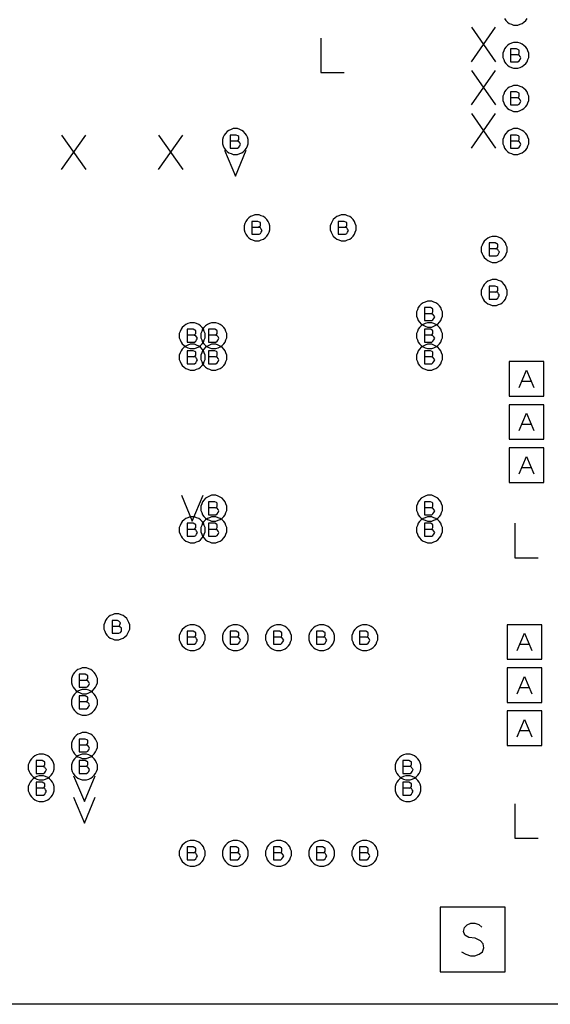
# Model space of a CAD drawing. Extents: x 28 to 61, y 25 to 46.
# Tile 4 of 50: x 33.3 to 34.5, y 29.7 to 31.9. Entities that reach past the tile are written whole.
import ezdxf

# ---------------------------------------------------------------- set-up
doc = ezdxf.new("R2010")
doc.units = 0
doc.layers.add('RVP8-IFD_F_fab', color=2, linetype='CONTINUOUS')

msp = doc.modelspace()

# ---------------------------------------------------------------- linework, layer by layer
at = {"layer": 'RVP8-IFD_F_fab'}
for points in [[(32.23, 29.66), (32.23, 33.66), (41.23, 33.66), (41.23, 29.66), (32.23, 29.66)], [(34.46, 31.86), (34.46, 31.865), (34.458, 31.87), (34.456, 31.875), (34.453, 31.879), (34.449, 31.883), (34.445, 31.886), (34.44, 31.888), (34.435, 31.89), (34.43, 31.89), (34.425, 31.89), (34.42, 31.888), (34.415, 31.886), (34.411, 31.883), (34.407, 31.879), (34.404, 31.875), (34.402, 31.87), (34.4, 31.865), (34.4, 31.86), (34.4, 31.855), (34.402, 31.85), (34.404, 31.845), (34.407, 31.841), (34.411, 31.837), (34.415, 31.834), (34.42, 31.832), (34.425, 31.83), (34.43, 31.83), (34.435, 31.83), (34.44, 31.832), (34.445, 31.834), (34.449, 31.837), (34.453, 31.841), (34.456, 31.845), (34.458, 31.85), (34.46, 31.855), (34.46, 31.86)], [(34.46, 31.76), (34.46, 31.765), (34.458, 31.77), (34.456, 31.775), (34.453, 31.779), (34.449, 31.783), (34.445, 31.786), (34.44, 31.788), (34.435, 31.79), (34.43, 31.79), (34.425, 31.79), (34.42, 31.788), (34.415, 31.786), (34.411, 31.783), (34.407, 31.779), (34.404, 31.775), (34.402, 31.77), (34.4, 31.765), (34.4, 31.76), (34.4, 31.755), (34.402, 31.75), (34.404, 31.745), (34.407, 31.741), (34.411, 31.737), (34.415, 31.734), (34.42, 31.732), (34.425, 31.73), (34.43, 31.73), (34.435, 31.73), (34.44, 31.732), (34.445, 31.734), (34.449, 31.737), (34.453, 31.741), (34.456, 31.745), (34.458, 31.75), (34.46, 31.755), (34.46, 31.76)], [(33.81, 31.66), (33.81, 31.665), (33.808, 31.67), (33.806, 31.675), (33.803, 31.679), (33.799, 31.683), (33.795, 31.686), (33.79, 31.688), (33.785, 31.69), (33.78, 31.69), (33.775, 31.69), (33.77, 31.688), (33.765, 31.686), (33.761, 31.683), (33.757, 31.679), (33.754, 31.675), (33.752, 31.67), (33.75, 31.665), (33.75, 31.66), (33.75, 31.655), (33.752, 31.65), (33.754, 31.645), (33.757, 31.641), (33.761, 31.637), (33.765, 31.634), (33.77, 31.632), (33.775, 31.63), (33.78, 31.63), (33.785, 31.63), (33.79, 31.632), (33.795, 31.634), (33.799, 31.637), (33.803, 31.641), (33.806, 31.645), (33.808, 31.65), (33.81, 31.655), (33.81, 31.66)], [(34.46, 31.66), (34.46, 31.665), (34.458, 31.67), (34.456, 31.675), (34.453, 31.679), (34.449, 31.683), (34.445, 31.686), (34.44, 31.688), (34.435, 31.69), (34.43, 31.69), (34.425, 31.69), (34.42, 31.688), (34.415, 31.686), (34.411, 31.683), (34.407, 31.679), (34.404, 31.675), (34.402, 31.67), (34.4, 31.665), (34.4, 31.66), (34.4, 31.655), (34.402, 31.65), (34.404, 31.645), (34.407, 31.641), (34.411, 31.637), (34.415, 31.634), (34.42, 31.632), (34.425, 31.63), (34.43, 31.63), (34.435, 31.63), (34.44, 31.632), (34.445, 31.634), (34.449, 31.637), (34.453, 31.641), (34.456, 31.645), (34.458, 31.65), (34.46, 31.655), (34.46, 31.66)], [(33.86, 31.46), (33.86, 31.465), (33.858, 31.47), (33.856, 31.475), (33.853, 31.479), (33.849, 31.483), (33.845, 31.486), (33.84, 31.488), (33.835, 31.49), (33.83, 31.49), (33.825, 31.49), (33.82, 31.488), (33.815, 31.486), (33.811, 31.483), (33.807, 31.479), (33.804, 31.475), (33.802, 31.47), (33.8, 31.465), (33.8, 31.46), (33.8, 31.455), (33.802, 31.45), (33.804, 31.445), (33.807, 31.441), (33.811, 31.437), (33.815, 31.434), (33.82, 31.432), (33.825, 31.43), (33.83, 31.43), (33.835, 31.43), (33.84, 31.432), (33.845, 31.434), (33.849, 31.437), (33.853, 31.441), (33.856, 31.445), (33.858, 31.45), (33.86, 31.455), (33.86, 31.46)], [(34.06, 31.46), (34.06, 31.465), (34.058, 31.47), (34.056, 31.475), (34.053, 31.479), (34.049, 31.483), (34.045, 31.486), (34.04, 31.488), (34.035, 31.49), (34.03, 31.49), (34.025, 31.49), (34.02, 31.488), (34.015, 31.486), (34.011, 31.483), (34.007, 31.479), (34.004, 31.475), (34.002, 31.47), (34, 31.465), (34, 31.46), (34, 31.455), (34.002, 31.45), (34.004, 31.445), (34.007, 31.441), (34.011, 31.437), (34.015, 31.434), (34.02, 31.432), (34.025, 31.43), (34.03, 31.43), (34.035, 31.43), (34.04, 31.432), (34.045, 31.434), (34.049, 31.437), (34.053, 31.441), (34.056, 31.445), (34.058, 31.45), (34.06, 31.455), (34.06, 31.46)], [(34.41, 31.41), (34.41, 31.415), (34.408, 31.42), (34.406, 31.425), (34.403, 31.429), (34.399, 31.433), (34.395, 31.436), (34.39, 31.438), (34.385, 31.44), (34.38, 31.44), (34.375, 31.44), (34.37, 31.438), (34.365, 31.436), (34.361, 31.433), (34.357, 31.429), (34.354, 31.425), (34.352, 31.42), (34.35, 31.415), (34.35, 31.41), (34.35, 31.405), (34.352, 31.4), (34.354, 31.395), (34.357, 31.391), (34.361, 31.387), (34.365, 31.384), (34.37, 31.382), (34.375, 31.38), (34.38, 31.38), (34.385, 31.38), (34.39, 31.382), (34.395, 31.384), (34.399, 31.387), (34.403, 31.391), (34.406, 31.395), (34.408, 31.4), (34.41, 31.405), (34.41, 31.41)], [(34.41, 31.31), (34.41, 31.315), (34.408, 31.32), (34.406, 31.325), (34.403, 31.329), (34.399, 31.333), (34.395, 31.336), (34.39, 31.338), (34.385, 31.34), (34.38, 31.34), (34.375, 31.34), (34.37, 31.338), (34.365, 31.336), (34.361, 31.333), (34.357, 31.329), (34.354, 31.325), (34.352, 31.32), (34.35, 31.315), (34.35, 31.31), (34.35, 31.305), (34.352, 31.3), (34.354, 31.295), (34.357, 31.291), (34.361, 31.287), (34.365, 31.284), (34.37, 31.282), (34.375, 31.28), (34.38, 31.28), (34.385, 31.28), (34.39, 31.282), (34.395, 31.284), (34.399, 31.287), (34.403, 31.291), (34.406, 31.295), (34.408, 31.3), (34.41, 31.305), (34.41, 31.31)], [(34.26, 31.26), (34.26, 31.265), (34.258, 31.27), (34.256, 31.275), (34.253, 31.279), (34.249, 31.283), (34.245, 31.286), (34.24, 31.288), (34.235, 31.29), (34.23, 31.29), (34.225, 31.29), (34.22, 31.288), (34.215, 31.286), (34.211, 31.283), (34.207, 31.279), (34.204, 31.275), (34.202, 31.27), (34.2, 31.265), (34.2, 31.26), (34.2, 31.255), (34.202, 31.25), (34.204, 31.245), (34.207, 31.241), (34.211, 31.237), (34.215, 31.234), (34.22, 31.232), (34.225, 31.23), (34.23, 31.23), (34.235, 31.23), (34.24, 31.232), (34.245, 31.234), (34.249, 31.237), (34.253, 31.241), (34.256, 31.245), (34.258, 31.25), (34.26, 31.255), (34.26, 31.26)], [(33.71, 31.21), (33.71, 31.215), (33.708, 31.22), (33.706, 31.225), (33.703, 31.229), (33.699, 31.233), (33.695, 31.236), (33.69, 31.238), (33.685, 31.24), (33.68, 31.24), (33.675, 31.24), (33.67, 31.238), (33.665, 31.236), (33.661, 31.233), (33.657, 31.229), (33.654, 31.225), (33.652, 31.22), (33.65, 31.215), (33.65, 31.21), (33.65, 31.205), (33.652, 31.2), (33.654, 31.195), (33.657, 31.191), (33.661, 31.187), (33.665, 31.184), (33.67, 31.182), (33.675, 31.18), (33.68, 31.18), (33.685, 31.18), (33.69, 31.182), (33.695, 31.184), (33.699, 31.187), (33.703, 31.191), (33.706, 31.195), (33.708, 31.2), (33.71, 31.205), (33.71, 31.21)], [(33.76, 31.21), (33.76, 31.215), (33.758, 31.22), (33.756, 31.225), (33.753, 31.229), (33.749, 31.233), (33.745, 31.236), (33.74, 31.238), (33.735, 31.24), (33.73, 31.24), (33.725, 31.24), (33.72, 31.238), (33.715, 31.236), (33.711, 31.233), (33.707, 31.229), (33.704, 31.225), (33.702, 31.22), (33.7, 31.215), (33.7, 31.21), (33.7, 31.205), (33.702, 31.2), (33.704, 31.195), (33.707, 31.191), (33.711, 31.187), (33.715, 31.184), (33.72, 31.182), (33.725, 31.18), (33.73, 31.18), (33.735, 31.18), (33.74, 31.182), (33.745, 31.184), (33.749, 31.187), (33.753, 31.191), (33.756, 31.195), (33.758, 31.2), (33.76, 31.205), (33.76, 31.21)], [(34.26, 31.21), (34.26, 31.215), (34.258, 31.22), (34.256, 31.225), (34.253, 31.229), (34.249, 31.233), (34.245, 31.236), (34.24, 31.238), (34.235, 31.24), (34.23, 31.24), (34.225, 31.24), (34.22, 31.238), (34.215, 31.236), (34.211, 31.233), (34.207, 31.229), (34.204, 31.225), (34.202, 31.22), (34.2, 31.215), (34.2, 31.21), (34.2, 31.205), (34.202, 31.2), (34.204, 31.195), (34.207, 31.191), (34.211, 31.187), (34.215, 31.184), (34.22, 31.182), (34.225, 31.18), (34.23, 31.18), (34.235, 31.18), (34.24, 31.182), (34.245, 31.184), (34.249, 31.187), (34.253, 31.191), (34.256, 31.195), (34.258, 31.2), (34.26, 31.205), (34.26, 31.21)], [(33.71, 31.16), (33.71, 31.165), (33.708, 31.17), (33.706, 31.175), (33.703, 31.179), (33.699, 31.183), (33.695, 31.186), (33.69, 31.188), (33.685, 31.19), (33.68, 31.19), (33.675, 31.19), (33.67, 31.188), (33.665, 31.186), (33.661, 31.183), (33.657, 31.179), (33.654, 31.175), (33.652, 31.17), (33.65, 31.165), (33.65, 31.16), (33.65, 31.155), (33.652, 31.15), (33.654, 31.145), (33.657, 31.141), (33.661, 31.137), (33.665, 31.134), (33.67, 31.132), (33.675, 31.13), (33.68, 31.13), (33.685, 31.13), (33.69, 31.132), (33.695, 31.134), (33.699, 31.137), (33.703, 31.141), (33.706, 31.145), (33.708, 31.15), (33.71, 31.155), (33.71, 31.16)], [(33.76, 31.16), (33.76, 31.165), (33.758, 31.17), (33.756, 31.175), (33.753, 31.179), (33.749, 31.183), (33.745, 31.186), (33.74, 31.188), (33.735, 31.19), (33.73, 31.19), (33.725, 31.19), (33.72, 31.188), (33.715, 31.186), (33.711, 31.183), (33.707, 31.179), (33.704, 31.175), (33.702, 31.17), (33.7, 31.165), (33.7, 31.16), (33.7, 31.155), (33.702, 31.15), (33.704, 31.145), (33.707, 31.141), (33.711, 31.137), (33.715, 31.134), (33.72, 31.132), (33.725, 31.13), (33.73, 31.13), (33.735, 31.13), (33.74, 31.132), (33.745, 31.134), (33.749, 31.137), (33.753, 31.141), (33.756, 31.145), (33.758, 31.15), (33.76, 31.155), (33.76, 31.16)], [(34.26, 31.16), (34.26, 31.165), (34.258, 31.17), (34.256, 31.175), (34.253, 31.179), (34.249, 31.183), (34.245, 31.186), (34.24, 31.188), (34.235, 31.19), (34.23, 31.19), (34.225, 31.19), (34.22, 31.188), (34.215, 31.186), (34.211, 31.183), (34.207, 31.179), (34.204, 31.175), (34.202, 31.17), (34.2, 31.165), (34.2, 31.16), (34.2, 31.155), (34.202, 31.15), (34.204, 31.145), (34.207, 31.141), (34.211, 31.137), (34.215, 31.134), (34.22, 31.132), (34.225, 31.13), (34.23, 31.13), (34.235, 31.13), (34.24, 31.132), (34.245, 31.134), (34.249, 31.137), (34.253, 31.141), (34.256, 31.145), (34.258, 31.15), (34.26, 31.155), (34.26, 31.16)], [(34.415, 31.07), (34.495, 31.07), (34.495, 31.15), (34.415, 31.15), (34.415, 31.07)], [(34.415, 30.97), (34.495, 30.97), (34.495, 31.05), (34.415, 31.05), (34.415, 30.97)], [(34.415, 30.87), (34.495, 30.87), (34.495, 30.95), (34.415, 30.95), (34.415, 30.87)], [(33.76, 30.81), (33.76, 30.815), (33.758, 30.82), (33.756, 30.825), (33.753, 30.829), (33.749, 30.833), (33.745, 30.836), (33.74, 30.838), (33.735, 30.84), (33.73, 30.84), (33.725, 30.84), (33.72, 30.838), (33.715, 30.836), (33.711, 30.833), (33.707, 30.829), (33.704, 30.825), (33.702, 30.82), (33.7, 30.815), (33.7, 30.81), (33.7, 30.805), (33.702, 30.8), (33.704, 30.795), (33.707, 30.791), (33.711, 30.787), (33.715, 30.784), (33.72, 30.782), (33.725, 30.78), (33.73, 30.78), (33.735, 30.78), (33.74, 30.782), (33.745, 30.784), (33.749, 30.787), (33.753, 30.791), (33.756, 30.795), (33.758, 30.8), (33.76, 30.805), (33.76, 30.81)], [(34.26, 30.81), (34.26, 30.815), (34.258, 30.82), (34.256, 30.825), (34.253, 30.829), (34.249, 30.833), (34.245, 30.836), (34.24, 30.838), (34.235, 30.84), (34.23, 30.84), (34.225, 30.84), (34.22, 30.838), (34.215, 30.836), (34.211, 30.833), (34.207, 30.829), (34.204, 30.825), (34.202, 30.82), (34.2, 30.815), (34.2, 30.81), (34.2, 30.805), (34.202, 30.8), (34.204, 30.795), (34.207, 30.791), (34.211, 30.787), (34.215, 30.784), (34.22, 30.782), (34.225, 30.78), (34.23, 30.78), (34.235, 30.78), (34.24, 30.782), (34.245, 30.784), (34.249, 30.787), (34.253, 30.791), (34.256, 30.795), (34.258, 30.8), (34.26, 30.805), (34.26, 30.81)], [(33.71, 30.76), (33.71, 30.765), (33.708, 30.77), (33.706, 30.775), (33.703, 30.779), (33.699, 30.783), (33.695, 30.786), (33.69, 30.788), (33.685, 30.79), (33.68, 30.79), (33.675, 30.79), (33.67, 30.788), (33.665, 30.786), (33.661, 30.783), (33.657, 30.779), (33.654, 30.775), (33.652, 30.77), (33.65, 30.765), (33.65, 30.76), (33.65, 30.755), (33.652, 30.75), (33.654, 30.745), (33.657, 30.741), (33.661, 30.737), (33.665, 30.734), (33.67, 30.732), (33.675, 30.73), (33.68, 30.73), (33.685, 30.73), (33.69, 30.732), (33.695, 30.734), (33.699, 30.737), (33.703, 30.741), (33.706, 30.745), (33.708, 30.75), (33.71, 30.755), (33.71, 30.76)], [(33.76, 30.76), (33.76, 30.765), (33.758, 30.77), (33.756, 30.775), (33.753, 30.779), (33.749, 30.783), (33.745, 30.786), (33.74, 30.788), (33.735, 30.79), (33.73, 30.79), (33.725, 30.79), (33.72, 30.788), (33.715, 30.786), (33.711, 30.783), (33.707, 30.779), (33.704, 30.775), (33.702, 30.77), (33.7, 30.765), (33.7, 30.76), (33.7, 30.755), (33.702, 30.75), (33.704, 30.745), (33.707, 30.741), (33.711, 30.737), (33.715, 30.734), (33.72, 30.732), (33.725, 30.73), (33.73, 30.73), (33.735, 30.73), (33.74, 30.732), (33.745, 30.734), (33.749, 30.737), (33.753, 30.741), (33.756, 30.745), (33.758, 30.75), (33.76, 30.755), (33.76, 30.76)], [(34.26, 30.76), (34.26, 30.765), (34.258, 30.77), (34.256, 30.775), (34.253, 30.779), (34.249, 30.783), (34.245, 30.786), (34.24, 30.788), (34.235, 30.79), (34.23, 30.79), (34.225, 30.79), (34.22, 30.788), (34.215, 30.786), (34.211, 30.783), (34.207, 30.779), (34.204, 30.775), (34.202, 30.77), (34.2, 30.765), (34.2, 30.76), (34.2, 30.755), (34.202, 30.75), (34.204, 30.745), (34.207, 30.741), (34.211, 30.737), (34.215, 30.734), (34.22, 30.732), (34.225, 30.73), (34.23, 30.73), (34.235, 30.73), (34.24, 30.732), (34.245, 30.734), (34.249, 30.737), (34.253, 30.741), (34.256, 30.745), (34.258, 30.75), (34.26, 30.755), (34.26, 30.76)], [(33.535, 30.535), (33.535, 30.54), (33.533, 30.545), (33.531, 30.55), (33.528, 30.554), (33.524, 30.558), (33.52, 30.561), (33.515, 30.563), (33.51, 30.565), (33.505, 30.565), (33.5, 30.565), (33.495, 30.563), (33.49, 30.561), (33.486, 30.558), (33.482, 30.554), (33.479, 30.55), (33.477, 30.545), (33.475, 30.54), (33.475, 30.535), (33.475, 30.53), (33.477, 30.525), (33.479, 30.52), (33.482, 30.516), (33.486, 30.512), (33.49, 30.509), (33.495, 30.507), (33.5, 30.505), (33.505, 30.505), (33.51, 30.505), (33.515, 30.507), (33.52, 30.509), (33.524, 30.512), (33.528, 30.516), (33.531, 30.52), (33.533, 30.525), (33.535, 30.53), (33.535, 30.535)], [(33.71, 30.51), (33.71, 30.515), (33.708, 30.52), (33.706, 30.525), (33.703, 30.529), (33.699, 30.533), (33.695, 30.536), (33.69, 30.538), (33.685, 30.54), (33.68, 30.54), (33.675, 30.54), (33.67, 30.538), (33.665, 30.536), (33.661, 30.533), (33.657, 30.529), (33.654, 30.525), (33.652, 30.52), (33.65, 30.515), (33.65, 30.51), (33.65, 30.505), (33.652, 30.5), (33.654, 30.495), (33.657, 30.491), (33.661, 30.487), (33.665, 30.484), (33.67, 30.482), (33.675, 30.48), (33.68, 30.48), (33.685, 30.48), (33.69, 30.482), (33.695, 30.484), (33.699, 30.487), (33.703, 30.491), (33.706, 30.495), (33.708, 30.5), (33.71, 30.505), (33.71, 30.51)], [(33.81, 30.51), (33.81, 30.515), (33.808, 30.52), (33.806, 30.525), (33.803, 30.529), (33.799, 30.533), (33.795, 30.536), (33.79, 30.538), (33.785, 30.54), (33.78, 30.54), (33.775, 30.54), (33.77, 30.538), (33.765, 30.536), (33.761, 30.533), (33.757, 30.529), (33.754, 30.525), (33.752, 30.52), (33.75, 30.515), (33.75, 30.51), (33.75, 30.505), (33.752, 30.5), (33.754, 30.495), (33.757, 30.491), (33.761, 30.487), (33.765, 30.484), (33.77, 30.482), (33.775, 30.48), (33.78, 30.48), (33.785, 30.48), (33.79, 30.482), (33.795, 30.484), (33.799, 30.487), (33.803, 30.491), (33.806, 30.495), (33.808, 30.5), (33.81, 30.505), (33.81, 30.51)], [(33.91, 30.51), (33.91, 30.515), (33.908, 30.52), (33.906, 30.525), (33.903, 30.529), (33.899, 30.533), (33.895, 30.536), (33.89, 30.538), (33.885, 30.54), (33.88, 30.54), (33.875, 30.54), (33.87, 30.538), (33.865, 30.536), (33.861, 30.533), (33.857, 30.529), (33.854, 30.525), (33.852, 30.52), (33.85, 30.515), (33.85, 30.51), (33.85, 30.505), (33.852, 30.5), (33.854, 30.495), (33.857, 30.491), (33.861, 30.487), (33.865, 30.484), (33.87, 30.482), (33.875, 30.48), (33.88, 30.48), (33.885, 30.48), (33.89, 30.482), (33.895, 30.484), (33.899, 30.487), (33.903, 30.491), (33.906, 30.495), (33.908, 30.5), (33.91, 30.505), (33.91, 30.51)], [(34.01, 30.51), (34.01, 30.515), (34.008, 30.52), (34.006, 30.525), (34.003, 30.529), (33.999, 30.533), (33.995, 30.536), (33.99, 30.538), (33.985, 30.54), (33.98, 30.54), (33.975, 30.54), (33.97, 30.538), (33.965, 30.536), (33.961, 30.533), (33.957, 30.529), (33.954, 30.525), (33.952, 30.52), (33.95, 30.515), (33.95, 30.51), (33.95, 30.505), (33.952, 30.5), (33.954, 30.495), (33.957, 30.491), (33.961, 30.487), (33.965, 30.484), (33.97, 30.482), (33.975, 30.48), (33.98, 30.48), (33.985, 30.48), (33.99, 30.482), (33.995, 30.484), (33.999, 30.487), (34.003, 30.491), (34.006, 30.495), (34.008, 30.5), (34.01, 30.505), (34.01, 30.51)], [(34.11, 30.51), (34.11, 30.515), (34.108, 30.52), (34.106, 30.525), (34.103, 30.529), (34.099, 30.533), (34.095, 30.536), (34.09, 30.538), (34.085, 30.54), (34.08, 30.54), (34.075, 30.54), (34.07, 30.538), (34.065, 30.536), (34.061, 30.533), (34.057, 30.529), (34.054, 30.525), (34.052, 30.52), (34.05, 30.515), (34.05, 30.51), (34.05, 30.505), (34.052, 30.5), (34.054, 30.495), (34.057, 30.491), (34.061, 30.487), (34.065, 30.484), (34.07, 30.482), (34.075, 30.48), (34.08, 30.48), (34.085, 30.48), (34.09, 30.482), (34.095, 30.484), (34.099, 30.487), (34.103, 30.491), (34.106, 30.495), (34.108, 30.5), (34.11, 30.505), (34.11, 30.51)], [(34.41, 30.46), (34.49, 30.46), (34.49, 30.54), (34.41, 30.54), (34.41, 30.46)], [(33.46, 30.41), (33.46, 30.415), (33.458, 30.42), (33.456, 30.425), (33.453, 30.429), (33.449, 30.433), (33.445, 30.436), (33.44, 30.438), (33.435, 30.44), (33.43, 30.44), (33.425, 30.44), (33.42, 30.438), (33.415, 30.436), (33.411, 30.433), (33.407, 30.429), (33.404, 30.425), (33.402, 30.42), (33.4, 30.415), (33.4, 30.41), (33.4, 30.405), (33.402, 30.4), (33.404, 30.395), (33.407, 30.391), (33.411, 30.387), (33.415, 30.384), (33.42, 30.382), (33.425, 30.38), (33.43, 30.38), (33.435, 30.38), (33.44, 30.382), (33.445, 30.384), (33.449, 30.387), (33.453, 30.391), (33.456, 30.395), (33.458, 30.4), (33.46, 30.405), (33.46, 30.41)], [(34.41, 30.36), (34.49, 30.36), (34.49, 30.44), (34.41, 30.44), (34.41, 30.36)], [(33.46, 30.36), (33.46, 30.365), (33.458, 30.37), (33.456, 30.375), (33.453, 30.379), (33.449, 30.383), (33.445, 30.386), (33.44, 30.388), (33.435, 30.39), (33.43, 30.39), (33.425, 30.39), (33.42, 30.388), (33.415, 30.386), (33.411, 30.383), (33.407, 30.379), (33.404, 30.375), (33.402, 30.37), (33.4, 30.365), (33.4, 30.36), (33.4, 30.355), (33.402, 30.35), (33.404, 30.345), (33.407, 30.341), (33.411, 30.337), (33.415, 30.334), (33.42, 30.332), (33.425, 30.33), (33.43, 30.33), (33.435, 30.33), (33.44, 30.332), (33.445, 30.334), (33.449, 30.337), (33.453, 30.341), (33.456, 30.345), (33.458, 30.35), (33.46, 30.355), (33.46, 30.36)], [(34.41, 30.26), (34.49, 30.26), (34.49, 30.34), (34.41, 30.34), (34.41, 30.26)], [(33.46, 30.26), (33.46, 30.265), (33.458, 30.27), (33.456, 30.275), (33.453, 30.279), (33.449, 30.283), (33.445, 30.286), (33.44, 30.288), (33.435, 30.29), (33.43, 30.29), (33.425, 30.29), (33.42, 30.288), (33.415, 30.286), (33.411, 30.283), (33.407, 30.279), (33.404, 30.275), (33.402, 30.27), (33.4, 30.265), (33.4, 30.26), (33.4, 30.255), (33.402, 30.25), (33.404, 30.245), (33.407, 30.241), (33.411, 30.237), (33.415, 30.234), (33.42, 30.232), (33.425, 30.23), (33.43, 30.23), (33.435, 30.23), (33.44, 30.232), (33.445, 30.234), (33.449, 30.237), (33.453, 30.241), (33.456, 30.245), (33.458, 30.25), (33.46, 30.255), (33.46, 30.26)], [(33.36, 30.21), (33.36, 30.215), (33.358, 30.22), (33.356, 30.225), (33.353, 30.229), (33.349, 30.233), (33.345, 30.236), (33.34, 30.238), (33.335, 30.24), (33.33, 30.24), (33.325, 30.24), (33.32, 30.238), (33.315, 30.236), (33.311, 30.233), (33.307, 30.229), (33.304, 30.225), (33.302, 30.22), (33.3, 30.215), (33.3, 30.21), (33.3, 30.205), (33.302, 30.2), (33.304, 30.195), (33.307, 30.191), (33.311, 30.187), (33.315, 30.184), (33.32, 30.182), (33.325, 30.18), (33.33, 30.18), (33.335, 30.18), (33.34, 30.182), (33.345, 30.184), (33.349, 30.187), (33.353, 30.191), (33.356, 30.195), (33.358, 30.2), (33.36, 30.205), (33.36, 30.21)], [(33.46, 30.21), (33.46, 30.215), (33.458, 30.22), (33.456, 30.225), (33.453, 30.229), (33.449, 30.233), (33.445, 30.236), (33.44, 30.238), (33.435, 30.24), (33.43, 30.24), (33.425, 30.24), (33.42, 30.238), (33.415, 30.236), (33.411, 30.233), (33.407, 30.229), (33.404, 30.225), (33.402, 30.22), (33.4, 30.215), (33.4, 30.21), (33.4, 30.205), (33.402, 30.2), (33.404, 30.195), (33.407, 30.191), (33.411, 30.187), (33.415, 30.184), (33.42, 30.182), (33.425, 30.18), (33.43, 30.18), (33.435, 30.18), (33.44, 30.182), (33.445, 30.184), (33.449, 30.187), (33.453, 30.191), (33.456, 30.195), (33.458, 30.2), (33.46, 30.205), (33.46, 30.21)], [(34.21, 30.21), (34.21, 30.215), (34.208, 30.22), (34.206, 30.225), (34.203, 30.229), (34.199, 30.233), (34.195, 30.236), (34.19, 30.238), (34.185, 30.24), (34.18, 30.24), (34.175, 30.24), (34.17, 30.238), (34.165, 30.236), (34.161, 30.233), (34.157, 30.229), (34.154, 30.225), (34.152, 30.22), (34.15, 30.215), (34.15, 30.21), (34.15, 30.205), (34.152, 30.2), (34.154, 30.195), (34.157, 30.191), (34.161, 30.187), (34.165, 30.184), (34.17, 30.182), (34.175, 30.18), (34.18, 30.18), (34.185, 30.18), (34.19, 30.182), (34.195, 30.184), (34.199, 30.187), (34.203, 30.191), (34.206, 30.195), (34.208, 30.2), (34.21, 30.205), (34.21, 30.21)], [(33.36, 30.16), (33.36, 30.165), (33.358, 30.17), (33.356, 30.175), (33.353, 30.179), (33.349, 30.183), (33.345, 30.186), (33.34, 30.188), (33.335, 30.19), (33.33, 30.19), (33.325, 30.19), (33.32, 30.188), (33.315, 30.186), (33.311, 30.183), (33.307, 30.179), (33.304, 30.175), (33.302, 30.17), (33.3, 30.165), (33.3, 30.16), (33.3, 30.155), (33.302, 30.15), (33.304, 30.145), (33.307, 30.141), (33.311, 30.137), (33.315, 30.134), (33.32, 30.132), (33.325, 30.13), (33.33, 30.13), (33.335, 30.13), (33.34, 30.132), (33.345, 30.134), (33.349, 30.137), (33.353, 30.141), (33.356, 30.145), (33.358, 30.15), (33.36, 30.155), (33.36, 30.16)], [(34.21, 30.16), (34.21, 30.165), (34.208, 30.17), (34.206, 30.175), (34.203, 30.179), (34.199, 30.183), (34.195, 30.186), (34.19, 30.188), (34.185, 30.19), (34.18, 30.19), (34.175, 30.19), (34.17, 30.188), (34.165, 30.186), (34.161, 30.183), (34.157, 30.179), (34.154, 30.175), (34.152, 30.17), (34.15, 30.165), (34.15, 30.16), (34.15, 30.155), (34.152, 30.15), (34.154, 30.145), (34.157, 30.141), (34.161, 30.137), (34.165, 30.134), (34.17, 30.132), (34.175, 30.13), (34.18, 30.13), (34.185, 30.13), (34.19, 30.132), (34.195, 30.134), (34.199, 30.137), (34.203, 30.141), (34.206, 30.145), (34.208, 30.15), (34.21, 30.155), (34.21, 30.16)], [(33.71, 30.01), (33.71, 30.015), (33.708, 30.02), (33.706, 30.025), (33.703, 30.029), (33.699, 30.033), (33.695, 30.036), (33.69, 30.038), (33.685, 30.04), (33.68, 30.04), (33.675, 30.04), (33.67, 30.038), (33.665, 30.036), (33.661, 30.033), (33.657, 30.029), (33.654, 30.025), (33.652, 30.02), (33.65, 30.015), (33.65, 30.01), (33.65, 30.005), (33.652, 30), (33.654, 29.995), (33.657, 29.991), (33.661, 29.987), (33.665, 29.984), (33.67, 29.982), (33.675, 29.98), (33.68, 29.98), (33.685, 29.98), (33.69, 29.982), (33.695, 29.984), (33.699, 29.987), (33.703, 29.991), (33.706, 29.995), (33.708, 30), (33.71, 30.005), (33.71, 30.01)], [(33.81, 30.01), (33.81, 30.015), (33.808, 30.02), (33.806, 30.025), (33.803, 30.029), (33.799, 30.033), (33.795, 30.036), (33.79, 30.038), (33.785, 30.04), (33.78, 30.04), (33.775, 30.04), (33.77, 30.038), (33.765, 30.036), (33.761, 30.033), (33.757, 30.029), (33.754, 30.025), (33.752, 30.02), (33.75, 30.015), (33.75, 30.01), (33.75, 30.005), (33.752, 30), (33.754, 29.995), (33.757, 29.991), (33.761, 29.987), (33.765, 29.984), (33.77, 29.982), (33.775, 29.98), (33.78, 29.98), (33.785, 29.98), (33.79, 29.982), (33.795, 29.984), (33.799, 29.987), (33.803, 29.991), (33.806, 29.995), (33.808, 30), (33.81, 30.005), (33.81, 30.01)], [(33.91, 30.01), (33.91, 30.015), (33.908, 30.02), (33.906, 30.025), (33.903, 30.029), (33.899, 30.033), (33.895, 30.036), (33.89, 30.038), (33.885, 30.04), (33.88, 30.04), (33.875, 30.04), (33.87, 30.038), (33.865, 30.036), (33.861, 30.033), (33.857, 30.029), (33.854, 30.025), (33.852, 30.02), (33.85, 30.015), (33.85, 30.01), (33.85, 30.005), (33.852, 30), (33.854, 29.995), (33.857, 29.991), (33.861, 29.987), (33.865, 29.984), (33.87, 29.982), (33.875, 29.98), (33.88, 29.98), (33.885, 29.98), (33.89, 29.982), (33.895, 29.984), (33.899, 29.987), (33.903, 29.991), (33.906, 29.995), (33.908, 30), (33.91, 30.005), (33.91, 30.01)], [(34.01, 30.01), (34.01, 30.015), (34.008, 30.02), (34.006, 30.025), (34.003, 30.029), (33.999, 30.033), (33.995, 30.036), (33.99, 30.038), (33.985, 30.04), (33.98, 30.04), (33.975, 30.04), (33.97, 30.038), (33.965, 30.036), (33.961, 30.033), (33.957, 30.029), (33.954, 30.025), (33.952, 30.02), (33.95, 30.015), (33.95, 30.01), (33.95, 30.005), (33.952, 30), (33.954, 29.995), (33.957, 29.991), (33.961, 29.987), (33.965, 29.984), (33.97, 29.982), (33.975, 29.98), (33.98, 29.98), (33.985, 29.98), (33.99, 29.982), (33.995, 29.984), (33.999, 29.987), (34.003, 29.991), (34.006, 29.995), (34.008, 30), (34.01, 30.005), (34.01, 30.01)], [(34.11, 30.01), (34.11, 30.015), (34.108, 30.02), (34.106, 30.025), (34.103, 30.029), (34.099, 30.033), (34.095, 30.036), (34.09, 30.038), (34.085, 30.04), (34.08, 30.04), (34.075, 30.04), (34.07, 30.038), (34.065, 30.036), (34.061, 30.033), (34.057, 30.029), (34.054, 30.025), (34.052, 30.02), (34.05, 30.015), (34.05, 30.01), (34.05, 30.005), (34.052, 30), (34.054, 29.995), (34.057, 29.991), (34.061, 29.987), (34.065, 29.984), (34.07, 29.982), (34.075, 29.98), (34.08, 29.98), (34.085, 29.98), (34.09, 29.982), (34.095, 29.984), (34.099, 29.987), (34.103, 29.991), (34.106, 29.995), (34.108, 30), (34.11, 30.005), (34.11, 30.01)], [(34.255, 29.735), (34.405, 29.735), (34.405, 29.885), (34.255, 29.885), (34.255, 29.735)]]:
    msp.add_lwpolyline(points, close=True, dxfattribs=at)
for points in [[(34.404, 31.945), (34.407, 31.941), (34.411, 31.937), (34.415, 31.934), (34.42, 31.932), (34.425, 31.93), (34.43, 31.93), (34.435, 31.93), (34.44, 31.932), (34.445, 31.934), (34.449, 31.937), (34.453, 31.941), (34.456, 31.945)], [(34.327, 31.845), (34.383, 31.925)], [(34.327, 31.925), (34.383, 31.845)], [(33.978, 31.9), (33.978, 31.82), (34.032, 31.82)], [(34.434, 31.861), (34.436, 31.862), (34.438, 31.865), (34.438, 31.868), (34.438, 31.872), (34.436, 31.873), (34.432, 31.875), (34.418, 31.875), (34.418, 31.845), (34.435, 31.845), (34.438, 31.847), (34.44, 31.85), (34.442, 31.854), (34.44, 31.857), (34.438, 31.86), (34.434, 31.861), (34.418, 31.861)], [(34.327, 31.745), (34.383, 31.825)], [(34.327, 31.825), (34.383, 31.745)], [(34.434, 31.761), (34.436, 31.762), (34.438, 31.765), (34.438, 31.768), (34.438, 31.772), (34.436, 31.773), (34.432, 31.775), (34.418, 31.775), (34.418, 31.745), (34.435, 31.745), (34.438, 31.747), (34.44, 31.75), (34.442, 31.754), (34.44, 31.757), (34.438, 31.76), (34.434, 31.761), (34.418, 31.761)], [(34.327, 31.645), (34.383, 31.725)], [(34.327, 31.725), (34.383, 31.645)], [(33.377, 31.595), (33.433, 31.675)], [(33.377, 31.675), (33.433, 31.595)], [(33.602, 31.595), (33.658, 31.675)], [(33.602, 31.675), (33.658, 31.595)], [(33.784, 31.661), (33.786, 31.662), (33.788, 31.665), (33.788, 31.668), (33.788, 31.672), (33.786, 31.673), (33.782, 31.675), (33.768, 31.675), (33.768, 31.645), (33.785, 31.645), (33.788, 31.647), (33.79, 31.65), (33.792, 31.654), (33.79, 31.657), (33.788, 31.66), (33.784, 31.661), (33.768, 31.661)], [(34.434, 31.661), (34.436, 31.662), (34.438, 31.665), (34.438, 31.668), (34.438, 31.672), (34.436, 31.673), (34.432, 31.675), (34.418, 31.675), (34.418, 31.645), (34.435, 31.645), (34.438, 31.647), (34.44, 31.65), (34.442, 31.654), (34.44, 31.657), (34.438, 31.66), (34.434, 31.661), (34.418, 31.661)], [(33.755, 31.64), (33.78, 31.58), (33.805, 31.64)], [(33.834, 31.461), (33.836, 31.463), (33.838, 31.465), (33.838, 31.469), (33.838, 31.472), (33.836, 31.473), (33.832, 31.475), (33.818, 31.475), (33.818, 31.445), (33.835, 31.445), (33.838, 31.447), (33.84, 31.45), (33.842, 31.454), (33.84, 31.457), (33.838, 31.46), (33.834, 31.461), (33.818, 31.461)], [(34.034, 31.461), (34.036, 31.463), (34.038, 31.465), (34.038, 31.469), (34.038, 31.472), (34.036, 31.473), (34.032, 31.475), (34.018, 31.475), (34.018, 31.445), (34.035, 31.445), (34.038, 31.447), (34.04, 31.45), (34.042, 31.454), (34.04, 31.457), (34.038, 31.46), (34.034, 31.461), (34.018, 31.461)], [(34.384, 31.411), (34.386, 31.412), (34.388, 31.415), (34.388, 31.418), (34.388, 31.422), (34.386, 31.423), (34.382, 31.425), (34.368, 31.425), (34.368, 31.395), (34.385, 31.395), (34.388, 31.397), (34.39, 31.4), (34.392, 31.404), (34.39, 31.407), (34.388, 31.41), (34.384, 31.411), (34.368, 31.411)], [(34.384, 31.311), (34.386, 31.312), (34.388, 31.315), (34.388, 31.318), (34.388, 31.322), (34.386, 31.323), (34.382, 31.325), (34.368, 31.325), (34.368, 31.295), (34.385, 31.295), (34.388, 31.297), (34.39, 31.3), (34.392, 31.304), (34.39, 31.307), (34.388, 31.31), (34.384, 31.311), (34.368, 31.311)], [(34.234, 31.261), (34.236, 31.262), (34.238, 31.265), (34.238, 31.268), (34.238, 31.272), (34.236, 31.273), (34.232, 31.275), (34.218, 31.275), (34.218, 31.245), (34.235, 31.245), (34.238, 31.247), (34.24, 31.25), (34.242, 31.254), (34.24, 31.257), (34.238, 31.26), (34.234, 31.261), (34.218, 31.261)], [(33.684, 31.211), (33.686, 31.213), (33.688, 31.215), (33.688, 31.219), (33.688, 31.222), (33.686, 31.223), (33.682, 31.225), (33.668, 31.225), (33.668, 31.195), (33.685, 31.195), (33.688, 31.197), (33.69, 31.2), (33.692, 31.204), (33.69, 31.207), (33.688, 31.21), (33.684, 31.211), (33.668, 31.211)], [(33.734, 31.211), (33.736, 31.213), (33.738, 31.215), (33.738, 31.219), (33.738, 31.222), (33.736, 31.223), (33.732, 31.225), (33.718, 31.225), (33.718, 31.195), (33.735, 31.195), (33.738, 31.197), (33.74, 31.2), (33.742, 31.204), (33.74, 31.207), (33.738, 31.21), (33.734, 31.211), (33.718, 31.211)], [(34.234, 31.211), (34.236, 31.213), (34.238, 31.215), (34.238, 31.219), (34.238, 31.222), (34.236, 31.223), (34.232, 31.225), (34.218, 31.225), (34.218, 31.195), (34.235, 31.195), (34.238, 31.197), (34.24, 31.2), (34.242, 31.204), (34.24, 31.207), (34.238, 31.21), (34.234, 31.211), (34.218, 31.211)], [(33.684, 31.161), (33.686, 31.162), (33.688, 31.165), (33.688, 31.168), (33.688, 31.172), (33.686, 31.173), (33.682, 31.175), (33.668, 31.175), (33.668, 31.145), (33.685, 31.145), (33.688, 31.147), (33.69, 31.15), (33.692, 31.154), (33.69, 31.157), (33.688, 31.16), (33.684, 31.161), (33.668, 31.161)], [(33.734, 31.161), (33.736, 31.162), (33.738, 31.165), (33.738, 31.168), (33.738, 31.172), (33.736, 31.173), (33.732, 31.175), (33.718, 31.175), (33.718, 31.145), (33.735, 31.145), (33.738, 31.147), (33.74, 31.15), (33.742, 31.154), (33.74, 31.157), (33.738, 31.16), (33.734, 31.161), (33.718, 31.161)], [(34.234, 31.161), (34.236, 31.162), (34.238, 31.165), (34.238, 31.168), (34.238, 31.172), (34.236, 31.173), (34.232, 31.175), (34.218, 31.175), (34.218, 31.145), (34.235, 31.145), (34.238, 31.147), (34.24, 31.15), (34.242, 31.154), (34.24, 31.157), (34.238, 31.16), (34.234, 31.161), (34.218, 31.161)], [(34.438, 31.09), (34.455, 31.13), (34.472, 31.09)], [(34.466, 31.104), (34.444, 31.104)], [(34.438, 30.99), (34.455, 31.03), (34.472, 30.99)], [(34.466, 31.004), (34.444, 31.004)], [(34.438, 30.89), (34.455, 30.93), (34.472, 30.89)], [(34.466, 30.904), (34.444, 30.904)], [(33.655, 30.84), (33.68, 30.78), (33.705, 30.84)], [(33.734, 30.811), (33.736, 30.812), (33.738, 30.815), (33.738, 30.818), (33.738, 30.822), (33.736, 30.823), (33.732, 30.825), (33.718, 30.825), (33.718, 30.795), (33.735, 30.795), (33.738, 30.797), (33.74, 30.8), (33.742, 30.804), (33.74, 30.807), (33.738, 30.81), (33.734, 30.811), (33.718, 30.811)], [(34.234, 30.811), (34.236, 30.812), (34.238, 30.815), (34.238, 30.818), (34.238, 30.822), (34.236, 30.823), (34.232, 30.825), (34.218, 30.825), (34.218, 30.795), (34.235, 30.795), (34.238, 30.797), (34.24, 30.8), (34.242, 30.804), (34.24, 30.807), (34.238, 30.81), (34.234, 30.811), (34.218, 30.811)], [(33.684, 30.761), (33.686, 30.762), (33.688, 30.765), (33.688, 30.768), (33.688, 30.772), (33.686, 30.773), (33.682, 30.775), (33.668, 30.775), (33.668, 30.745), (33.685, 30.745), (33.688, 30.747), (33.69, 30.75), (33.692, 30.754), (33.69, 30.757), (33.688, 30.76), (33.684, 30.761), (33.668, 30.761)], [(33.734, 30.761), (33.736, 30.762), (33.738, 30.765), (33.738, 30.768), (33.738, 30.772), (33.736, 30.773), (33.732, 30.775), (33.718, 30.775), (33.718, 30.745), (33.735, 30.745), (33.738, 30.747), (33.74, 30.75), (33.742, 30.754), (33.74, 30.757), (33.738, 30.76), (33.734, 30.761), (33.718, 30.761)], [(34.234, 30.761), (34.236, 30.762), (34.238, 30.765), (34.238, 30.768), (34.238, 30.772), (34.236, 30.773), (34.232, 30.775), (34.218, 30.775), (34.218, 30.745), (34.235, 30.745), (34.238, 30.747), (34.24, 30.75), (34.242, 30.754), (34.24, 30.757), (34.238, 30.76), (34.234, 30.761), (34.218, 30.761)], [(34.428, 30.775), (34.428, 30.695), (34.482, 30.695)], [(33.509, 30.536), (33.511, 30.538), (33.512, 30.54), (33.514, 30.544), (33.512, 30.546), (33.51, 30.548), (33.507, 30.55), (33.494, 30.55), (33.494, 30.52), (33.51, 30.52), (33.514, 30.522), (33.516, 30.525), (33.516, 30.528), (33.516, 30.532), (33.512, 30.535), (33.509, 30.536), (33.494, 30.536)], [(33.684, 30.511), (33.686, 30.512), (33.688, 30.515), (33.688, 30.518), (33.688, 30.522), (33.686, 30.523), (33.682, 30.525), (33.668, 30.525), (33.668, 30.495), (33.685, 30.495), (33.688, 30.497), (33.69, 30.5), (33.692, 30.504), (33.69, 30.507), (33.688, 30.51), (33.684, 30.511), (33.668, 30.511)], [(33.784, 30.511), (33.786, 30.512), (33.788, 30.515), (33.788, 30.518), (33.788, 30.522), (33.786, 30.523), (33.782, 30.525), (33.768, 30.525), (33.768, 30.495), (33.785, 30.495), (33.788, 30.497), (33.79, 30.5), (33.792, 30.504), (33.79, 30.507), (33.788, 30.51), (33.784, 30.511), (33.768, 30.511)], [(33.884, 30.511), (33.886, 30.512), (33.888, 30.515), (33.888, 30.518), (33.888, 30.522), (33.886, 30.523), (33.882, 30.525), (33.868, 30.525), (33.868, 30.495), (33.885, 30.495), (33.888, 30.497), (33.89, 30.5), (33.892, 30.504), (33.89, 30.507), (33.888, 30.51), (33.884, 30.511), (33.868, 30.511)], [(33.984, 30.511), (33.986, 30.512), (33.988, 30.515), (33.988, 30.518), (33.988, 30.522), (33.986, 30.523), (33.982, 30.525), (33.968, 30.525), (33.968, 30.495), (33.985, 30.495), (33.988, 30.497), (33.99, 30.5), (33.992, 30.504), (33.99, 30.507), (33.988, 30.51), (33.984, 30.511), (33.968, 30.511)], [(34.084, 30.511), (34.086, 30.512), (34.088, 30.515), (34.088, 30.518), (34.088, 30.522), (34.086, 30.523), (34.082, 30.525), (34.068, 30.525), (34.068, 30.495), (34.085, 30.495), (34.088, 30.497), (34.09, 30.5), (34.092, 30.504), (34.09, 30.507), (34.088, 30.51), (34.084, 30.511), (34.068, 30.511)], [(34.433, 30.48), (34.45, 30.52), (34.467, 30.48)], [(34.461, 30.494), (34.439, 30.494)], [(33.434, 30.411), (33.436, 30.412), (33.438, 30.415), (33.438, 30.418), (33.438, 30.422), (33.436, 30.423), (33.432, 30.425), (33.418, 30.425), (33.418, 30.395), (33.435, 30.395), (33.438, 30.397), (33.44, 30.4), (33.442, 30.404), (33.44, 30.407), (33.438, 30.41), (33.434, 30.411), (33.418, 30.411)], [(34.433, 30.38), (34.45, 30.42), (34.467, 30.38)], [(34.461, 30.394), (34.439, 30.394)], [(33.434, 30.361), (33.436, 30.362), (33.438, 30.365), (33.438, 30.368), (33.438, 30.372), (33.436, 30.373), (33.432, 30.375), (33.418, 30.375), (33.418, 30.345), (33.435, 30.345), (33.438, 30.347), (33.44, 30.35), (33.442, 30.354), (33.44, 30.357), (33.438, 30.36), (33.434, 30.361), (33.418, 30.361)], [(34.433, 30.28), (34.45, 30.32), (34.467, 30.28)], [(34.461, 30.294), (34.439, 30.294)], [(33.434, 30.261), (33.436, 30.262), (33.438, 30.265), (33.438, 30.268), (33.438, 30.272), (33.436, 30.273), (33.432, 30.275), (33.418, 30.275), (33.418, 30.245), (33.435, 30.245), (33.438, 30.247), (33.44, 30.25), (33.442, 30.254), (33.44, 30.257), (33.438, 30.26), (33.434, 30.261), (33.418, 30.261)], [(33.334, 30.211), (33.336, 30.213), (33.338, 30.215), (33.338, 30.219), (33.338, 30.222), (33.336, 30.223), (33.332, 30.225), (33.318, 30.225), (33.318, 30.195), (33.335, 30.195), (33.338, 30.197), (33.34, 30.2), (33.342, 30.204), (33.34, 30.207), (33.338, 30.21), (33.334, 30.211), (33.318, 30.211)], [(33.434, 30.211), (33.436, 30.213), (33.438, 30.215), (33.438, 30.219), (33.438, 30.222), (33.436, 30.223), (33.432, 30.225), (33.418, 30.225), (33.418, 30.195), (33.435, 30.195), (33.438, 30.197), (33.44, 30.2), (33.442, 30.204), (33.44, 30.207), (33.438, 30.21), (33.434, 30.211), (33.418, 30.211)], [(34.184, 30.211), (34.186, 30.213), (34.188, 30.215), (34.188, 30.219), (34.188, 30.222), (34.186, 30.223), (34.182, 30.225), (34.168, 30.225), (34.168, 30.195), (34.185, 30.195), (34.188, 30.197), (34.19, 30.2), (34.192, 30.204), (34.19, 30.207), (34.188, 30.21), (34.184, 30.211), (34.168, 30.211)], [(33.334, 30.161), (33.336, 30.162), (33.338, 30.165), (33.338, 30.168), (33.338, 30.172), (33.336, 30.173), (33.332, 30.175), (33.318, 30.175), (33.318, 30.145), (33.335, 30.145), (33.338, 30.147), (33.34, 30.15), (33.342, 30.154), (33.34, 30.157), (33.338, 30.16), (33.334, 30.161), (33.318, 30.161)], [(33.405, 30.19), (33.43, 30.13), (33.455, 30.19)], [(34.184, 30.161), (34.186, 30.162), (34.188, 30.165), (34.188, 30.168), (34.188, 30.172), (34.186, 30.173), (34.182, 30.175), (34.168, 30.175), (34.168, 30.145), (34.185, 30.145), (34.188, 30.147), (34.19, 30.15), (34.192, 30.154), (34.19, 30.157), (34.188, 30.16), (34.184, 30.161), (34.168, 30.161)], [(33.405, 30.14), (33.43, 30.08), (33.455, 30.14)], [(34.428, 30.125), (34.428, 30.045), (34.482, 30.045)], [(33.684, 30.011), (33.686, 30.012), (33.688, 30.015), (33.688, 30.018), (33.688, 30.022), (33.686, 30.023), (33.682, 30.025), (33.668, 30.025), (33.668, 29.995), (33.685, 29.995), (33.688, 29.997), (33.69, 30), (33.692, 30.004), (33.69, 30.007), (33.688, 30.01), (33.684, 30.011), (33.668, 30.011)], [(33.784, 30.011), (33.786, 30.012), (33.788, 30.015), (33.788, 30.018), (33.788, 30.022), (33.786, 30.023), (33.782, 30.025), (33.768, 30.025), (33.768, 29.995), (33.785, 29.995), (33.788, 29.997), (33.79, 30), (33.792, 30.004), (33.79, 30.007), (33.788, 30.01), (33.784, 30.011), (33.768, 30.011)], [(33.884, 30.011), (33.886, 30.012), (33.888, 30.015), (33.888, 30.018), (33.888, 30.022), (33.886, 30.023), (33.882, 30.025), (33.868, 30.025), (33.868, 29.995), (33.885, 29.995), (33.888, 29.997), (33.89, 30), (33.892, 30.004), (33.89, 30.007), (33.888, 30.01), (33.884, 30.011), (33.868, 30.011)], [(33.984, 30.011), (33.986, 30.012), (33.988, 30.015), (33.988, 30.018), (33.988, 30.022), (33.986, 30.023), (33.982, 30.025), (33.968, 30.025), (33.968, 29.995), (33.985, 29.995), (33.988, 29.997), (33.99, 30), (33.992, 30.004), (33.99, 30.007), (33.988, 30.01), (33.984, 30.011), (33.968, 30.011)], [(34.084, 30.011), (34.086, 30.012), (34.088, 30.015), (34.088, 30.018), (34.088, 30.022), (34.086, 30.023), (34.082, 30.025), (34.068, 30.025), (34.068, 29.995), (34.085, 29.995), (34.088, 29.997), (34.09, 30), (34.092, 30.004), (34.09, 30.007), (34.088, 30.01), (34.084, 30.011), (34.068, 30.011)], [(34.304, 29.782), (34.314, 29.776), (34.325, 29.772), (34.335, 29.772), (34.345, 29.776), (34.353, 29.782), (34.356, 29.791), (34.354, 29.8), (34.348, 29.807), (34.336, 29.813), (34.321, 29.815), (34.312, 29.82), (34.309, 29.829), (34.311, 29.838), (34.317, 29.844), (34.326, 29.848), (34.335, 29.848), (34.344, 29.845), (34.351, 29.839)]]:
    msp.add_lwpolyline(points, dxfattribs=at)

doc.saveas('drawing.dxf')
